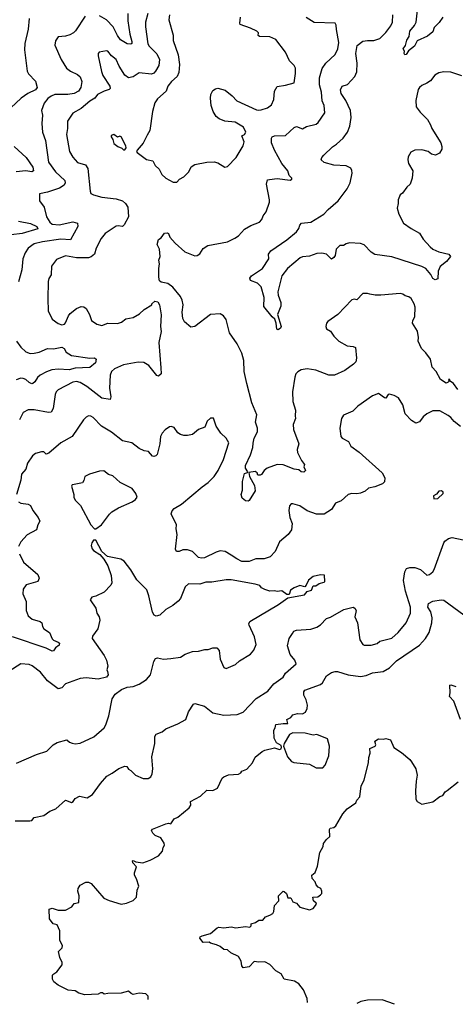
# Model space of a CAD drawing. Extents: x 1954678 to 2060275, y 904822 to 1016299.
# Tile 13 of 256: x 1974455 to 1978061, y 906758 to 914905. Entities that reach past the tile are written whole.
import ezdxf

# ---------------------------------------------------------------- set-up
doc = ezdxf.new("R2010")
doc.units = 0

msp = doc.modelspace()

# ---------------------------------------------------------------- linework, layer by layer
at = {"layer": '0CON20XD'}
for points in [[(1975516.8, 914955), (1975497.3, 914885), (1975495.4, 914845), (1975516.2, 914705), (1975527.9, 914685), (1975591.8, 914621.8), (1975613.4, 914575), (1975607.6, 914525), (1975579.6, 914480.4), (1975565, 914463.8), (1975545, 914454.1), (1975445, 914466.7), (1975395, 914432.5), (1975355, 914424.3), (1975326.2, 914446.2), (1975280, 914520), (1975254.2, 914575), (1975215, 914606.2), (1975185, 914643.8), (1975175, 914648), (1975113.8, 914635), (1975106.2, 914625), (1975106, 914605), (1975132.9, 914477.1), (1975143.9, 914443.9), (1975200.8, 914355), (1975203.8, 914335), (1975195, 914326.2), (1975155, 914314), (1975100, 914285), (1975076.2, 914255), (1975035, 914231.9), (1974965, 914170.6), (1974895, 914131.4), (1974850, 914065), (1974850.6, 914005), (1974842.2, 913955), (1974866.7, 913815), (1974896.2, 913766.2), (1974935, 913724.4), (1974999.2, 913705), (1975020.5, 913675), (1975037.5, 913485), (1975045, 913467.5), (1975065.9, 913455.9), (1975135, 913437.2), (1975255, 913423.1), (1975307, 913407), (1975330, 913385), (1975349.2, 913355), (1975356, 913275), (1975321.2, 913208.8), (1975306.9, 913193.1), (1975270.3, 913200.3), (1975253.4, 913196.6), (1975163.4, 913136.6), (1975128.8, 913095), (1975088.8, 913015), (1975074.2, 912965.8), (1975047.1, 912942.9), (1975025, 912934.6), (1974925, 912934.6), (1974835, 912950), (1974759.5, 912920.5), (1974717.5, 912865), (1974715.6, 912795), (1974696.8, 912763.2), (1974692.2, 912737.8), (1974688, 912595), (1974692, 912495), (1974725, 912426.2), (1974775, 912392), (1974805, 912381.2), (1974825, 912386.2), (1974835, 912396.7), (1974858, 912455), (1974872.5, 912475), (1974925, 912514), (1974965, 912531.2), (1974985, 912528), (1975005.8, 912515), (1975034.3, 912464.3), (1975050, 912415), (1975095, 912386), (1975135, 912376), (1975183.9, 912393.9), (1975265, 912390), (1975298.6, 912401.4), (1975335, 912430.6), (1975395, 912440), (1975447.9, 912472.1), (1975485, 912506), (1975550, 912545), (1975550, 912555), (1975573, 912577), (1975599.3, 912569.3), (1975612.5, 912545), (1975626.1, 912463.9), (1975622, 912365), (1975627.5, 912325), (1975606.7, 912235), (1975624.5, 912024.5), (1975625.7, 911975), (1975605, 911954.2), (1975590.9, 911960.9), (1975525, 912044.4), (1975482.7, 912067.3), (1975435, 912071.9), (1975315, 912050.5), (1975240, 912015), (1975215.7, 911995), (1975204.5, 911965), (1975199.5, 911855), (1975210.8, 911785), (1975205, 911763.3), (1975135, 911773.9), (1975010.8, 911870.8), (1974955, 911903.8), (1974925, 911910), (1974895.4, 911904.6), (1974775, 911842.5), (1974756, 911825), (1974748, 911805), (1974733, 911687), (1974715, 911656.2), (1974695, 911654), (1974575, 911676.9), (1974525, 911677.5), (1974484.4, 911655.6), (1974452.5, 911595)], [(1975351.2, 914955), (1975350.4, 914895), (1975367.5, 914785), (1975384.6, 914725), (1975382.4, 914707.6), (1975375, 914701.9), (1975345, 914704.6), (1975289.2, 914739.2), (1975265, 914773.9), (1975229.5, 914845), (1975173.6, 914905), (1975115, 914937.1)], [(1975695.6, 914945), (1975688.9, 914905), (1975726.4, 914776.4), (1975725, 914732.5), (1975767.8, 914615), (1975778.1, 914535), (1975773, 914467), (1975757.5, 914435), (1975712.5, 914395), (1975682, 914355), (1975666.4, 914313.6), (1975595, 914250), (1975573.7, 914216.3), (1975554.5, 914145.5), (1975532.7, 913987.3), (1975511.4, 913948.6), (1975477.3, 913882.7), (1975427.5, 913825), (1975422.5, 913815), (1975427.5, 913805), (1975505, 913748.8), (1975556.8, 913736.8), (1975577.7, 913697.7), (1975608.8, 913668.8), (1975630.8, 913625), (1975664.5, 913594.5), (1975725, 913561.2), (1975755, 913560)], [(1978115, 914441.2), (1978025, 914471.2), (1977965, 914473.6), (1977925, 914466.5), (1977890.8, 914445), (1977855, 914398.8), (1977825, 914378.8), (1977785, 914361.2), (1977763.3, 914345), (1977752.3, 914327.7), (1977734.2, 914235.8), (1977738, 914185), (1977768.7, 914138.7), (1977829.4, 914079.4), (1977856.4, 914036.4), (1977865.7, 914005), (1977940, 913885), (1977950, 913855), (1977949.2, 913835), (1977928.9, 913801.1), (1977897, 913783), (1977865, 913793.1), (1977835, 913814.4), (1977785, 913828.1), (1977725, 913825.8), (1977691.4, 913808.6), (1977669.2, 913770.8), (1977666.9, 913745), (1977674.4, 913715), (1977710, 913655), (1977704, 913595), (1977686.7, 913543.3), (1977660.6, 913519.4), (1977625, 913470), (1977603.3, 913455), (1977587.5, 913415), (1977588.8, 913385), (1977580, 913345), (1977592.5, 913295), (1977632.2, 913222.2), (1977696.5, 913176.5), (1977765, 913137.8), (1977795, 913088.6), (1977852, 913025), (1977875, 913007.5), (1977924.5, 912984.5), (1978007.5, 912965), (1978020, 912945), (1977987.5, 912905), (1977935.9, 912864.1), (1977917.5, 912825), (1977915, 912760), (1977895, 912751.2), (1977875, 912763.3), (1977857.5, 912797.5), (1977815.7, 912845.7), (1977783.4, 912863.4), (1977535, 912943.5), (1977395, 912962.2), (1977365, 912980.6), (1977305, 913041.9), (1977275, 913054.4), (1977185, 913057.9), (1977158.3, 913051.7), (1977135, 913036.7), (1977105, 913035.8), (1977075, 913006.2), (1977065, 912953.3), (1977055, 912936.7), (1977036.1, 912923.9), (1976994, 912965), (1976955, 912974.4), (1976915, 912970.9), (1976855, 912949.2), (1976796.4, 912943.6), (1976775.4, 912934.6), (1976673.1, 912846.9), (1976624.5, 912785), (1976593.2, 912653.2), (1976595.6, 912625), (1976615.6, 912565), (1976615.8, 912535), (1976590, 912465), (1976620.5, 912365), (1976615, 912352), (1976595, 912337.5), (1976583.3, 912345), (1976576.7, 912395), (1976565.7, 912425.7), (1976544, 912445), (1976475, 912532.5), (1976480, 912605), (1976453.6, 912693.6), (1976423.6, 912723.6), (1976365, 912747.5), (1976360, 912765), (1976373.3, 912785), (1976464.1, 912845.9), (1976516, 912925), (1976515.8, 912965), (1976535, 912993.8), (1976665, 913084), (1976745, 913150), (1976766.4, 913176.4), (1976774.6, 913205.4), (1976788.9, 913221.1), (1976865, 913230.5), (1976972, 913295), (1977009.2, 913335), (1977091.1, 913405), (1977165, 913505.6), (1977190.3, 913555), (1977207.3, 913635), (1977205, 913657.5), (1977195.6, 913675.6), (1977157.5, 913695), (1977055, 913701.5), (1976975, 913723.1), (1976951.2, 913745), (1976956.7, 913765), (1976972.5, 913785), (1977045, 913854.2), (1977076.2, 913873.8), (1977132.5, 913925), (1977167.1, 913975), (1977188.1, 914025), (1977200, 914095), (1977194.5, 914155), (1977155.3, 914235.3), (1977116.9, 914295), (1977110, 914325), (1977125, 914355.8), (1977169.3, 914369.3), (1977230, 914435), (1977245.6, 914475), (1977248.9, 914545), (1977238.1, 914625), (1977248.8, 914691.2), (1977295, 914726.2), (1977335, 914733.8), (1977385, 914733.8), (1977435, 914750), (1977485, 914800), (1977528, 914855), (1977541.9, 914885), (1977543.6, 914945)], [(1977956.2, 914925), (1977927.9, 914882.1), (1977885, 914840), (1977875, 914803.3), (1977830.7, 914769.3), (1977745, 914728.8), (1977722.5, 914685), (1977672.5, 914647.5), (1977655, 914617.5), (1977642.5, 914615), (1977637.5, 914625), (1977640, 914645), (1977628, 914665), (1977648.2, 914691.8), (1977659.2, 914735), (1977677.5, 914765), (1977685, 914809.2), (1977723.6, 914856.4), (1977737.8, 914885), (1977748, 914985)], [(1974533.5, 914915), (1974524.7, 914825.3), (1974498.3, 914708.3), (1974496.2, 914655), (1974518.3, 914478.3), (1974528.2, 914458.2), (1974585.2, 914395.3), (1974599.2, 914345), (1974585, 914324.1), (1974523.6, 914295), (1974466.4, 914255), (1974380.8, 914175)], [(1974996.4, 914933.6), (1974917.4, 914812.6), (1974901.2, 914795), (1974870.4, 914779.6), (1974835, 914769.4), (1974775, 914763.8), (1974751.2, 914728.8), (1974746.2, 914695), (1974798.6, 914575), (1974843.3, 914505), (1974875, 914480.5), (1974935, 914451.9), (1974955, 914432.9), (1974968.6, 914395), (1974962.1, 914345), (1974940.9, 914315), (1974905, 914295.2), (1974855, 914285.2), (1974745, 914285.4), (1974715, 914272.7), (1974687.7, 914252.3), (1974658.1, 914215), (1974635.7, 914155), (1974644.4, 914115), (1974637.9, 914045), (1974644.3, 913975.7), (1974670, 913905), (1974694.6, 913725), (1974750.9, 913645), (1974829.4, 913575), (1974831.4, 913555), (1974822.9, 913535), (1974785, 913512.2), (1974685, 913476.7), (1974620, 913465), (1974620, 913405), (1974657.1, 913355), (1974676.2, 913275), (1974705, 913230.6), (1974725, 913214), (1974783.3, 913206.7), (1974895, 913232), (1974935, 913222.5), (1974935.7, 913195), (1974875, 913084), (1974795, 913089.3), (1974645, 913067.3), (1974575, 913050.5), (1974525, 913014.3), (1974500, 912975), (1974482, 912925), (1974472, 912835), (1974444.7, 912735)], [(1977353.8, 912633.8), (1977335, 912640), (1977295, 912640), (1977245, 912586.7), (1977225, 912593.3), (1977205, 912586.2), (1977088, 912465), (1977005, 912408.8), (1976994, 912395), (1976990, 912365), (1976995, 912347.5), (1977028.3, 912328.3), (1977054.2, 912285), (1977096.7, 912245), (1977165, 912207.1), (1977215, 912202), (1977235, 912192.5), (1977242, 912105), (1977237.1, 912075), (1977218.6, 912055), (1977145, 912002.9), (1977060, 911965), (1977015, 911964.3), (1976906, 912004), (1976835, 912015.6), (1976785, 912008.6), (1976757.6, 911992.4), (1976741.4, 911975), (1976732.1, 911947.9), (1976714, 911825), (1976716.7, 911745), (1976736.7, 911675), (1976736.2, 911626.2), (1976736.7, 911605), (1976720, 911555), (1976722, 911515), (1976766.1, 911396.1), (1976752, 911348), (1976755, 911323.3), (1976786.5, 911256.5), (1976812.5, 911225), (1976807.5, 911205), (1976820, 911175), (1976808.3, 911161.7), (1976785, 911163.8), (1976765, 911180), (1976725.9, 911185.9), (1976635, 911221.2), (1976585, 911224.2), (1976503.8, 911195), (1976479.2, 911175), (1976457.3, 911142.7), (1976445, 911137.5), (1976427.5, 911137.5), (1976422, 911155), (1976405, 911166.4), (1976350.7, 911159.3), (1976356.1, 911126.1), (1976399.4, 911049.4), (1976404.2, 911005.8), (1976354.2, 910925.8), (1976345, 910920.8), (1976324.4, 910924.4), (1976297.5, 910945), (1976288.8, 910975), (1976298.3, 911011.7), (1976299.1, 911085), (1976315, 911150), (1976341.7, 911158.3), (1976343.3, 911165), (1976324.5, 911194.5), (1976323.6, 911215), (1976365.6, 911305), (1976385.4, 911364.6), (1976388.8, 911401.2), (1976395, 911441.2), (1976422.2, 911495), (1976422.2, 911525), (1976408.1, 911575), (1976418.5, 911635), (1976377.5, 911735), (1976334.5, 911895), (1976313.6, 911995), (1976309.5, 912085), (1976293.5, 912145), (1976255, 912223.8), (1976191.4, 912315), (1976164.3, 912425), (1976141.9, 912455), (1976115, 912470), (1976035, 912466.9), (1975905, 912366.7), (1975871.7, 912361.7), (1975820, 912405), (1975805, 912432.5), (1975800.8, 912485), (1975807.1, 912545), (1975800.8, 912585), (1975787.5, 912615), (1975722.1, 912692.1), (1975681.2, 912721.2), (1975625, 912732.5), (1975613.6, 912743.6), (1975607.5, 912775), (1975606.2, 912845), (1975612, 912885), (1975606.2, 912915), (1975618, 912945), (1975612, 913005), (1975593.8, 913045), (1975603.6, 913086.4), (1975625, 913100), (1975655, 913140), (1975675, 913142.5), (1975687.5, 913135), (1975698.8, 913105), (1975741.2, 913055), (1975823.2, 912983.2), (1975905, 912950.8), (1975925, 912954), (1975945, 912968.8), (1975975, 913011.2), (1976012.8, 913037.2), (1976174.2, 913065.8), (1976235, 913096), (1976265, 913115.8), (1976315, 913172.5), (1976367.4, 913202.6), (1976439.6, 913230.4), (1976458.5, 913251.5), (1976469.1, 913280.9), (1976494, 913315), (1976522.5, 913395), (1976524.2, 913415), (1976499.4, 913545), (1976505, 913580), (1976523.6, 913583.6), (1976585, 913590), (1976695, 913576.7), (1976707.5, 913585), (1976706.7, 913595), (1976685.7, 913615.7), (1976674, 913655), (1976626.2, 913715), (1976565.4, 913825.4), (1976540.6, 913885), (1976539.4, 913925), (1976544.5, 913935.5), (1976565, 913943.5), (1976655, 913948.1), (1976727.6, 914012.4), (1976745, 914020.8), (1976795, 914001.2), (1976827.9, 914022.1), (1976908.1, 914041.9), (1976925.6, 914054.4), (1976981.2, 914135), (1976975.6, 914195), (1976960, 914235), (1976952.1, 914305), (1976936.6, 914365), (1976936, 914425), (1976958.3, 914501.7), (1976988.1, 914545), (1977065, 914616.2), (1977089.4, 914665), (1977097.5, 914715), (1977078.6, 914825), (1977075, 914860), (1977065, 914876.7), (1976891.3, 914881.3), (1976825, 914923.8)], [(1975755, 913560), (1975777.5, 913585), (1975815, 913603.8), (1975854.3, 913645.7), (1975875, 913688), (1975905, 913707.5), (1976005, 913726.2), (1976065, 913730), (1976095, 913720), (1976153.6, 913683.6), (1976175, 913690), (1976246.1, 913763.9), (1976305, 913860), (1976312.5, 913895), (1976294, 913945), (1976315, 913955.8), (1976327.8, 913975), (1976307.1, 914015), (1976238.2, 914058.2), (1976152.5, 914065), (1976105, 914084.5), (1976081.9, 914105), (1976055.8, 914145), (1976041.1, 914195), (1976035.6, 914255), (1976038.6, 914285), (1976055, 914318.8), (1976075, 914333.8), (1976095, 914338.8), (1976155, 914322), (1976214.4, 914274.4), (1976251.2, 914235), (1976415, 914160), (1976435, 914155.6), (1976455, 914159.4), (1976505, 914177.1), (1976538.6, 914201.4), (1976558.6, 914245), (1976565, 914312.5), (1976585, 914352), (1976655, 914362.5), (1976726.4, 914383.6), (1976739.1, 914460.9), (1976737.1, 914505), (1976726.2, 914525), (1976687.5, 914565), (1976655.8, 914635), (1976575, 914741.2), (1976525, 914764.2), (1976440, 914765), (1976428.8, 914775), (1976432.5, 914795), (1976419.2, 914809.2), (1976365.8, 914835.8), (1976280, 914865), (1976276, 914875), (1976283.1, 914925)], [(1975325, 913827.5), (1975336.4, 913843.6), (1975335, 913860), (1975295, 913936.7), (1975285, 913940), (1975264, 913934), (1975235, 913955.7), (1975213, 913947), (1975211.2, 913935), (1975226.7, 913915), (1975235, 913880), (1975267.5, 913855), (1975300.7, 913840.7), (1975315, 913827.5), (1975325, 913827.5)], [(1974410, 913855), (1974508.1, 913765), (1974564.5, 913685), (1974569.4, 913655), (1974555, 913645.7), (1974505, 913655.5), (1974425, 913646.2)], [(1974445, 913239.1), (1974545, 913217.6), (1974596.5, 913195), (1974605.7, 913175), (1974475, 913136.7), (1974385, 913126.2)], [(1978080.8, 911845), (1978045.5, 911895.5), (1978017.5, 911915), (1978015, 911926.7), (1978005, 911927.5), (1978010, 911915), (1978002.5, 911905), (1977985, 911898.8), (1977938.1, 911928.1), (1977901.2, 911995), (1977868.8, 912028.8), (1977855.8, 912095), (1977817.8, 912147.8), (1977781.2, 912185), (1977754.2, 912245), (1977756, 912275), (1977747.1, 912327.1), (1977705.7, 912395), (1977708.6, 912415), (1977725.6, 912445), (1977727.1, 912525), (1977720.8, 912555), (1977695, 912599.2), (1977675, 912611.9), (1977645, 912620), (1977627.5, 912635), (1977605, 912640), (1977445, 912626), (1977396.1, 912626.1), (1977353.8, 912633.8)], [(1974429.5, 912245), (1974465.4, 912195.4), (1974505, 912157.8), (1974542.8, 912142.8), (1974574.5, 912144.5), (1974616.4, 912153.6), (1974685, 912183.6), (1974735, 912182.9), (1974805, 912194.3), (1974824, 912185), (1974841.2, 912155), (1974885, 912127.5), (1975035, 912104.2), (1975075, 912107.1), (1975088.8, 912095), (1975082.9, 912065), (1975035, 912028), (1974915, 912021.2), (1974865, 912007.1), (1974775, 912014.1), (1974721.8, 912008.2), (1974677.4, 911992.6), (1974625, 911964), (1974602.5, 911945), (1974581.1, 911908.9), (1974565, 911895.6), (1974555, 911893.3), (1974535, 911901.9), (1974506.7, 911926.7), (1974485, 911936.1), (1974465, 911937.5), (1974425, 911925.9)], [(1978105, 911538.5), (1978050.5, 911580.5), (1978024.5, 911614.5), (1978000.7, 911630.7), (1977931.4, 911668.6), (1977875, 911668.5), (1977825.5, 911644.5), (1977795, 911618), (1977765, 911577.5), (1977735, 911566), (1977698.8, 911588.8), (1977646.2, 911645), (1977626.8, 911716.8), (1977591.2, 911775), (1977555, 911795.6), (1977515, 911807.1), (1977505, 911803.8), (1977485, 911774), (1977475, 911775.7), (1977425, 911812), (1977375, 911791.4), (1977254.2, 911705.8), (1977213.6, 911666.4), (1977135, 911632.5), (1977118.8, 911605), (1977106, 911525), (1977113.8, 911455), (1977123.4, 911443.4), (1977178, 911415), (1977196.7, 911375), (1977265, 911327.1), (1977455.6, 911155.6), (1977476.7, 911115), (1977475, 911080), (1977457.5, 911065), (1977395, 911040), (1977342.7, 911027.3), (1977314, 911005), (1977275, 910986.9), (1977245, 910981.9), (1977205, 910985.6), (1977175, 910976.9), (1977115, 910922.5), (1977068.8, 910905), (1977037.2, 910852.8), (1976976, 910814), (1976912.9, 910812.9), (1976835, 910840.8), (1976775, 910881.5), (1976715, 910900), (1976702, 910898), (1976688.3, 910881.7), (1976682.5, 910845), (1976692, 910785), (1976710, 910735), (1976704, 910685), (1976678, 910645), (1976605, 910584), (1976568.9, 910505), (1976529.3, 910460.7), (1976477.4, 910442.6), (1976410, 910445), (1976355, 910423.1), (1976315, 910420.5), (1976295, 910423.1), (1976253, 910443), (1976205.6, 910475), (1976155, 910504.6), (1976115, 910508.8), (1976080.8, 910499.2), (1975985, 910451.4), (1975958.8, 910448.8), (1975935, 910456.2), (1975884.5, 910504.5), (1975845, 910518.6), (1975805, 910517.5), (1975775, 910504.2), (1975754.3, 910504.3), (1975744.2, 910525), (1975760, 910645), (1975751.7, 910691.7), (1975754, 910725), (1975708, 910815), (1975717.7, 910842.3), (1975735, 910860), (1975793.4, 910896.6), (1975965, 911040), (1976015.4, 911074.6), (1976064.5, 911125.5), (1976097.5, 911175), (1976142.8, 911267.2), (1976185.8, 911405), (1976165, 911443.3), (1976121.2, 911485), (1976081.7, 911541.7), (1976058.3, 911608.3), (1976035, 911607.5), (1976007.7, 911582.3), (1975988, 911532), (1975936.4, 911513.6), (1975885, 911473.3), (1975845, 911463.8), (1975813.9, 911463.9), (1975785, 911473.3), (1975765, 911486.7), (1975735, 911531.2), (1975708.8, 911538.8), (1975695, 911536), (1975658.3, 911511.7), (1975634.2, 911485), (1975620.8, 911455), (1975616, 911395), (1975593.9, 911306.1), (1975582.5, 911295), (1975565, 911290), (1975555, 911293.8), (1975521.4, 911331.4), (1975485, 911338.9), (1975445, 911356.9), (1975383.8, 911403.8), (1975305, 911420), (1975215, 911492.9), (1975131.4, 911541.4), (1975062.3, 911612.3), (1975043.9, 911623.9), (1975025, 911626), (1975005, 911616), (1974984.3, 911595), (1974890, 911455), (1974796.2, 911405), (1974697.5, 911317.5), (1974675, 911310), (1974655, 911330), (1974635, 911330), (1974585.7, 911314.3), (1974562, 911295), (1974521.2, 911235), (1974506.2, 911185), (1974470, 911145), (1974464.4, 911095), (1974427.8, 910975)], [(1975085, 910692.5), (1975132, 910725), (1975197.4, 910812.6), (1975218.1, 910831.9), (1975273.6, 910866.4), (1975385, 910916.2), (1975412.5, 910935), (1975427.5, 910955), (1975416.7, 910985), (1975385.8, 911025.8), (1975285.6, 911075.6), (1975225, 911130), (1975191.7, 911141.7), (1975151.7, 911171.7), (1975115, 911170), (1975032.5, 911145), (1974995, 911126.2), (1974987.5, 911092.5), (1974975, 911072.9), (1974905, 911060), (1974890, 911055), (1974883.3, 911045), (1974902.5, 910975), (1974902.5, 910955), (1974915, 910930), (1974958, 910885), (1975043.3, 910725), (1975075, 910692.5), (1975085, 910692.5)], [(1977881.7, 910941.7), (1977915, 910943.3), (1977960, 910985), (1977960, 910995), (1977947, 911007), (1977925, 911002.5), (1977905, 910980), (1977880, 910965), (1977881.7, 910941.7)], [(1974446.2, 910915), (1974465.4, 910905.4), (1974525.7, 910895.7), (1974544.4, 910884.4), (1974564.7, 910844.7), (1974608.6, 910785), (1974621.4, 910755), (1974605.5, 910725), (1974595.6, 910684.4), (1974517.3, 910642.7), (1974465.6, 910585), (1974445.6, 910545)], [(1974427.7, 908752.3), (1974594.5, 908825.5), (1974678.9, 908851.1), (1974733.8, 908905), (1974765, 908923.8), (1974845, 908946.2), (1974867.1, 908927.1), (1974888.8, 908918.8), (1974915, 908914), (1974955, 908918.6), (1975070.2, 908969.8), (1975154.2, 909045), (1975168.9, 909071.1), (1975194.1, 909144.1), (1975220, 909285), (1975245.3, 909324.7), (1975298.3, 909361.7), (1975345, 909381.1), (1975395, 909388.6), (1975444.3, 909405.7), (1975506.2, 909445), (1975538, 909485), (1975566, 909595), (1975579.5, 909620.5), (1975595, 909623.8), (1975645, 909614.2), (1975705, 909618.6), (1975785, 909631.2), (1975825, 909656), (1975885, 909676.2), (1975935, 909678.8), (1975987, 909693), (1976015, 909694), (1976055, 909708.8), (1976075, 909708.8), (1976086.1, 909706.1), (1976106.2, 909685), (1976114, 909615), (1976143.6, 909543.6), (1976165, 909536.7), (1976241.2, 909568.8), (1976275, 909600), (1976366.7, 909655), (1976392.7, 909687.3), (1976411.2, 909735), (1976398.8, 909798.8), (1976353.8, 909895), (1976351.2, 909905), (1976360, 909925), (1976597.5, 910065), (1976675, 910120), (1976813.6, 910146.4), (1976835, 910172.5), (1976870, 910185), (1976885, 910220), (1976905, 910220), (1976935, 910240), (1976975, 910250), (1976980, 910255), (1976978.3, 910308.3), (1976945, 910312.5), (1976885, 910296.7), (1976845, 910266.7), (1976827.5, 910225), (1976815, 910212.5), (1976775, 910222.5), (1976727.5, 910205), (1976696.7, 910185), (1976685, 910150), (1976665, 910150), (1976625, 910178.8), (1976585, 910173.8), (1976565, 910180), (1976525, 910176.7), (1976485, 910188.8), (1976457.5, 910205), (1976443.6, 910223.6), (1976405.4, 910235.4), (1976205, 910270), (1976165, 910270.8), (1976045, 910250), (1975995, 910250.6), (1975945, 910232.9), (1975853, 910237), (1975825, 910213.3), (1975785.7, 910115), (1975766.9, 910093.1), (1975722.6, 910057.4), (1975665.7, 910024.3), (1975615, 909978.8), (1975585, 909968.8), (1975567.3, 909977.3), (1975553.6, 910003.6), (1975525, 910137.5), (1975506.5, 910186.5), (1975425, 910270), (1975375, 910352.5), (1975320, 910425), (1975292.3, 910442.3), (1975182.1, 910462.1), (1975135.8, 910505.8), (1975085, 910597.5), (1975065, 910597.5), (1975052.7, 910577.3), (1975048, 910555), (1975055, 910527.5), (1975065, 910513.8), (1975119.5, 910479.5), (1975152.3, 910442.3), (1975184, 910385), (1975212, 910305), (1975218, 910245), (1975210, 910225), (1975155, 910169.2), (1975085, 910135.6), (1975053.1, 910126.9), (1975038.8, 910105), (1975084.6, 910034.6), (1975094, 909994), (1975112, 909965), (1975119.2, 909935), (1975100.8, 909865), (1975058.8, 909805), (1975056.2, 909785), (1975153.8, 909645), (1975174, 909605), (1975184, 909555), (1975177.5, 909525), (1975181.2, 909511.2), (1975188.8, 909485), (1975175, 909464.2), (1975105, 909448.6), (1975005, 909459.5), (1974955, 909454.4), (1974835, 909409.2), (1974803.2, 909376.8), (1974775, 909369.2), (1974685, 909433.3), (1974627.1, 909505), (1974558.9, 909558.9), (1974535, 909570.8), (1974465, 909574.2), (1974365, 909512)], [(1974417, 908277), (1974540, 908275), (1974555, 908280), (1974576.1, 908303.9), (1974655, 908321.2), (1974705, 908356.7), (1974754.1, 908375.9), (1974835, 908446.7), (1974885, 908428.8), (1974896.7, 908435), (1974915, 908460), (1974950.7, 908479.3), (1975015, 908467.5), (1975056.7, 908495), (1975123.3, 908585), (1975176.7, 908645), (1975220.7, 908669.3), (1975275, 908710), (1975325, 908728.8), (1975342.5, 908725), (1975355, 908702.5), (1975375, 908692.5), (1975415, 908653.8), (1975477.3, 908627.3), (1975517.5, 908625), (1975539.7, 908640.3), (1975552.5, 908665), (1975557.1, 908705), (1975550, 908805), (1975572.5, 908915), (1975573, 908953), (1975572.5, 908975), (1975585, 908993.8), (1975635, 909012), (1975665, 909038), (1975765, 909078), (1975830, 909115), (1975853, 909177), (1975895, 909242.5), (1975903.6, 909246.4), (1975985, 909225.8), (1976055, 909169.2), (1976145, 909150), (1976255.4, 909154.6), (1976306, 909175), (1976412.9, 909287.1), (1976510.1, 909349.9), (1976560.1, 909409.9), (1976635, 909464.5), (1976655, 909496.9), (1976744.2, 909575), (1976731.8, 909605), (1976693, 909653), (1976670.8, 909725), (1976685, 909783.3), (1976712.9, 909825), (1976723.8, 909845), (1976745, 909852.9), (1976865, 909860.6), (1976915, 909878.1), (1976945, 909896.9), (1976995, 909949.6), (1977028.3, 909961.7), (1977138.8, 910025), (1977215, 910044), (1977230, 910035), (1977239.2, 910015), (1977230, 909965), (1977250, 909915), (1977270, 909775), (1977296.7, 909735), (1977305, 909728.8), (1977365, 909730), (1977415, 909743.8), (1977436.1, 909763.9), (1977535, 909787.5), (1977586.6, 909833.4), (1977655, 909913.8), (1977690.6, 909995), (1977689.2, 910045), (1977648.6, 910175), (1977632.7, 910265), (1977644, 910335), (1977655.8, 910364.2), (1977685, 910372.9), (1977725, 910372.9), (1977773.3, 910355), (1977825, 910307.5), (1977846.4, 910313.6), (1977873.9, 910336.1), (1977885, 910356.7), (1977964.6, 910575.4), (1977975, 910590.8), (1978005, 910612.9), (1978035, 910621.1), (1978125, 910600)], [(1974454.4, 910485), (1974488.1, 910415), (1974605.4, 910315.4), (1974617.5, 910285), (1974606.7, 910255), (1974510.3, 910229.7), (1974485, 910192.5), (1974481.2, 910155), (1974509.7, 910089.7), (1974508.8, 910058.8), (1974510, 910015), (1974525, 909972.9), (1974557.5, 909945), (1974623.8, 909925), (1974638.8, 909915), (1974643.1, 909885), (1974654.2, 909865), (1974703.3, 909835), (1974723.2, 909783.2), (1974735, 909770.8), (1974775, 909754), (1974784, 909745), (1974781.7, 909728.3), (1974752.4, 909707.6), (1974735, 909683.3), (1974725, 909681.2), (1974674.3, 909704.3), (1974395, 909798.8)], [(1975517.5, 906797), (1975517.5, 906825), (1975500, 906845), (1975445, 906850), (1975395, 906840), (1975376.7, 906846.7), (1975355, 906866.2), (1975295, 906848.8), (1975185, 906848), (1975155, 906842.5), (1975141.7, 906851.7), (1975125, 906852.5), (1975105, 906842.5), (1974995, 906836.7), (1974945, 906850), (1974915, 906870), (1974856.1, 906876.1), (1974775, 906916.7), (1974737.5, 906945), (1974727.5, 906965), (1974727.5, 906995), (1974730, 907005), (1974763, 907027), (1974807.5, 907085), (1974807.5, 907105), (1974787.5, 907145), (1974777.5, 907195), (1974806.7, 907225), (1974810, 907245), (1974787.5, 907285), (1974788.8, 907365), (1974766.7, 907415), (1974732.5, 907425), (1974701.2, 907465), (1974700, 907545), (1974725, 907552.5), (1974775, 907536.2), (1974835, 907537.5), (1974886.4, 907563.6), (1974905, 907592.5), (1974945, 907600), (1974947.5, 907655), (1974937.5, 907695), (1974939.2, 907715), (1974955, 907742.5), (1975002.3, 907767.7), (1975025, 907768.8), (1975047.9, 907757.9), (1975151.2, 907635), (1975195, 907615.8), (1975295, 907586.2), (1975340, 907595), (1975395, 907616.7), (1975421.2, 907645), (1975427.3, 907702.7), (1975441.2, 907735), (1975422.5, 907795), (1975406, 907825), (1975406, 907845), (1975422.5, 907895), (1975391.7, 907928.3), (1975390, 907945), (1975395, 907946.7), (1975417, 907937), (1975475, 907928.8), (1975535, 907950), (1975603.6, 907986.4), (1975637.5, 908025), (1975642.5, 908055), (1975653.3, 908075), (1975651.7, 908091.7), (1975623.9, 908133.9), (1975577.5, 908155), (1975556.7, 908175), (1975546.7, 908195), (1975555, 908206.2), (1975665, 908251.2), (1975686.7, 908256.7), (1975705, 908250), (1975735, 908292.5), (1975765, 908307.5), (1975856.9, 908383.1), (1975872.5, 908405), (1975870, 908435), (1975950.9, 908479.1), (1976005, 908528.8), (1976055, 908527.1), (1976093.4, 908546.6), (1976131.7, 908628.3), (1976145, 908641.2), (1976183.9, 908656.1), (1976265, 908663.3), (1976285, 908672.5), (1976295, 908687.5), (1976335, 908704.2), (1976381.2, 908755), (1976405, 908803.3), (1976461.7, 908848.3), (1976485, 908860), (1976565, 908880.8), (1976605, 908866), (1976618.3, 908871.7), (1976623.3, 908886.7), (1976618.8, 908898.8), (1976581.4, 908921.4), (1976560.7, 908960.7), (1976557.5, 909025), (1976570, 909045), (1976575, 909072.5), (1976635, 909082.5), (1976675, 909080), (1976667.5, 909115), (1976698.3, 909131.7), (1976715, 909152.5), (1976755, 909163.3), (1976795, 909160), (1976821.2, 909175), (1976834.5, 909205.5), (1976836.3, 909233.7), (1976825.9, 909275.9), (1976808.1, 909315), (1976807.9, 909342.1), (1976815, 909355.8), (1976946.2, 909403.8), (1976961.4, 909418.6), (1976995, 909476), (1977035, 909502.7), (1977065, 909512.7), (1977085, 909512.5), (1977175, 909483.1), (1977275, 909471.1), (1977321.7, 909478.3), (1977375, 909500), (1977465, 909511.9), (1977515, 909540.6), (1977575, 909600), (1977765, 909730.6), (1977814, 909786), (1977843.3, 909835), (1977866.4, 909913.6), (1977868.9, 909955), (1977858.6, 910005), (1977832, 910045), (1977840, 910075), (1977875.7, 910094.3), (1977944.4, 910105.6), (1977965, 910102.3), (1978129.9, 909979.9)], [(1978104.5, 909115), (1978049.2, 909265), (1978013.8, 909305), (1978018.8, 909335), (1978015, 909397.5), (1978025, 909400), (1978065, 909386.2)], [(1976965, 908713.3), (1976984.2, 908735.8), (1977013.1, 908815), (1977018.6, 908895), (1977002, 908955), (1976915, 908991.2), (1976884, 908986), (1976818.3, 909001.7), (1976715, 909003.8), (1976688.8, 908991.2), (1976643.9, 908916.1), (1976640, 908895), (1976670.8, 908805), (1976705, 908766.7), (1976725, 908758.8), (1976855, 908744), (1976910, 908715), (1976965, 908713.3)], [(1976837.3, 906771.6), (1976834.3, 906805), (1976805, 906877.5), (1976765, 906926.7), (1976730.5, 906950.5), (1976645, 906966.2), (1976619.7, 907009.7), (1976575, 907033.8), (1976525, 907086.2), (1976485, 907110), (1976435, 907106.7), (1976395, 907113.3), (1976355, 907066.7), (1976305, 907060), (1976293.3, 907075), (1976288.8, 907115), (1976265, 907153.3), (1976202.5, 907182.5), (1976175, 907208.8), (1976145, 907210), (1976115, 907236.7), (1976085, 907250), (1976035, 907263.3), (1976023, 907273), (1975975, 907270), (1975947.5, 907305), (1975950, 907315), (1975965, 907323.8), (1976035, 907343.8), (1976089.5, 907390.5), (1976104.1, 907395.9), (1976145, 907391.2), (1976205, 907400), (1976245, 907390), (1976325, 907402.5), (1976360, 907395), (1976371.7, 907408.3), (1976370, 907425), (1976405.9, 907434.1), (1976435, 907453.8), (1976467.5, 907455), (1976489.5, 907480.5), (1976525.9, 907494.1), (1976549.5, 907510.5), (1976560, 907525), (1976563.8, 907575), (1976601.2, 907615), (1976596.2, 907655), (1976635, 907693.3), (1976645, 907692.5), (1976663.3, 907675), (1976675, 907640), (1976699.3, 907639.3), (1976715, 907606.7), (1976745, 907593.3), (1976775, 907561.2), (1976855, 907540), (1976885, 907550), (1976912.5, 907585), (1976910, 907595), (1976886.2, 907615), (1976882.5, 907645), (1976921.7, 907648.3), (1976946.2, 907663.8), (1976956, 907674), (1976956.7, 907695), (1976946.4, 907716.4), (1976925, 907727.5), (1976910, 907745), (1976900.7, 907770.7), (1976875, 907800), (1976873.3, 907825), (1976900.7, 907849.3), (1976920.5, 907899.5), (1976940, 908015), (1976965.9, 908064.1), (1976970.5, 908089.5), (1976995, 908122.5), (1977021.2, 908145), (1977018.8, 908205), (1977025.9, 908214.1), (1977055, 908222), (1977071.2, 908235), (1977130, 908335), (1977166.7, 908375), (1977236.4, 908423.6), (1977245, 908447.5), (1977271.2, 908475), (1977282.5, 908565), (1977305, 908612.5), (1977342.1, 908757.9), (1977345, 908800), (1977356.4, 908836.4), (1977353.3, 908875), (1977396.7, 908893.3), (1977402.5, 908905), (1977393.3, 908935), (1977425, 908955.8), (1977465, 908951.2), (1977485, 908956.7), (1977525, 908946.7), (1977551.5, 908881.5), (1977615, 908842.5), (1977685, 908783.8), (1977699.2, 908765), (1977734.4, 908705), (1977746.2, 908655), (1977735.8, 908605), (1977731.4, 908525), (1977733.1, 908455), (1977746, 908435), (1977785, 908414.6), (1977875, 908431.9), (1977932.5, 908477.5), (1977956.2, 908485), (1977978, 908515), (1977993.8, 908526.2), (1978085, 908600)], [(1977557.7, 906757.7), (1977455.8, 906795.8), (1977335, 906791.9), (1977279.7, 906780.3), (1977246.5, 906763.7)]]:
    msp.add_lwpolyline(points, dxfattribs=at)

doc.saveas('drawing.dxf')
